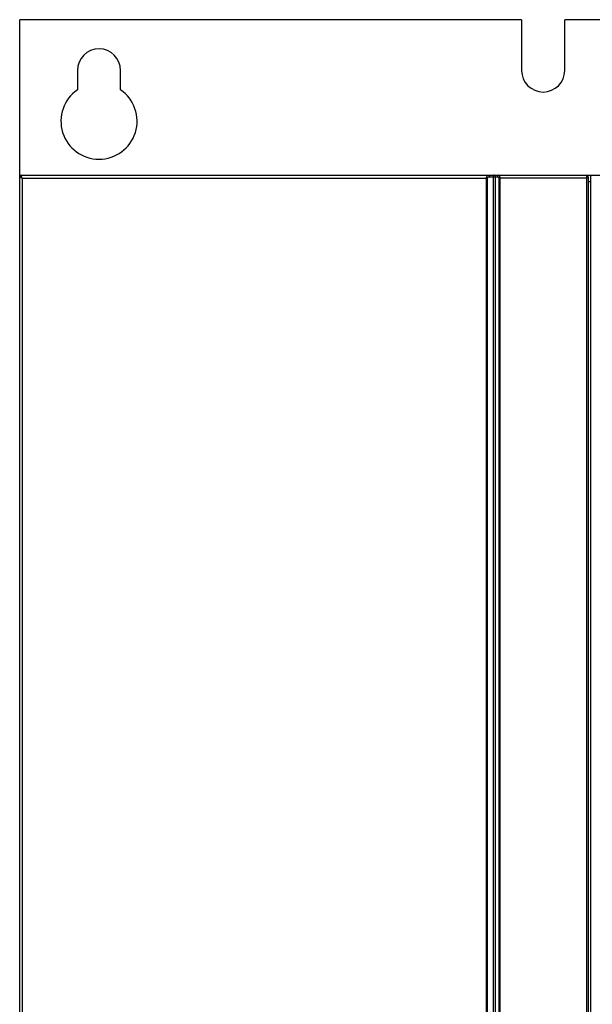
# Model space of a CAD drawing. Extents: x 0 to 420, y 0 to 297.
# Tile 8 of 41: x 48 to 66, y 174 to 205. Entities that reach past the tile are written whole.
import ezdxf

# ---------------------------------------------------------------- set-up
doc = ezdxf.new("R2010")
doc.units = 0
doc.header["$LTSCALE"] = 23.1
doc.layers.get('0').update_dxf_attribs({"linetype": 'CONTINUOUS'})

msp = doc.modelspace()

# ---------------------------------------------------------------- linework, layer by layer
at = {"color": 7, "linetype": 'CONTINUOUS'}
for p, q in [((48.148, 199.67), (48.148, 204.6)), ((63.964, 204.6), (48.148, 204.6)), ((63.964, 204.6), (63.964, 203)), ((65.324, 203), (65.324, 204.6)), ((81.144, 204.6), (65.324, 204.6)), ((49.964, 203), (49.964, 202.389)), ((51.324, 202.389), (51.324, 203)), ((48.194, 199.7), (81.137, 199.7)), ((66.149, 129.79), (66.149, 199.7)), ((48.144, 129.75), (48.144, 199.65)), ((66.068, 199.65), (66.068, 129.75)), ((66.068, 199.5), (66.149, 199.5))]:
    msp.add_line(p, q, dxfattribs=at)
at = {"color": 9, "linetype": 'CONTINUOUS'}
for p, q in [((48.181, 199.696), (48.191, 199.698)), ((48.222, 199.6), (48.222, 130.221)), ((48.222, 199.6), (62.894, 199.6)), ((62.858, 130.221), (62.858, 199.6)), ((62.894, 130.221), (62.894, 199.6)), ((62.95, 199.65), (63.201, 199.65)), ((63.065, 199.65), (63.065, 130.221)), ((63.135, 199.65), (63.135, 130.221)), ((63.245, 199.6), (63.245, 130.221)), ((66.068, 199.6), (63.245, 199.6)), ((63.28, 199.6), (63.28, 130.221))]:
    msp.add_line(p, q, dxfattribs=at)
for points in [[(48.144, 199.649), (48.145, 199.66), (48.149, 199.67)], [(48.149, 199.67), (48.154, 199.679), (48.162, 199.686), (48.171, 199.692), (48.181, 199.696)], [(48.222, 199.6), (48.214, 199.616), (48.208, 199.631), (48.202, 199.646), (48.197, 199.659), (48.194, 199.67), (48.192, 199.68), (48.19, 199.688), (48.19, 199.694), (48.191, 199.698)], [(48.191, 199.698), (48.193, 199.7), (48.194, 199.7)], [(62.858, 199.6), (62.859, 199.615), (62.861, 199.629), (62.864, 199.643), (62.869, 199.656), (62.874, 199.668), (62.881, 199.679), (62.89, 199.688), (62.899, 199.695), (62.908, 199.699), (62.918, 199.7)], [(62.918, 199.7), (62.925, 199.699), (62.93, 199.696), (62.936, 199.692), (62.941, 199.686), (62.945, 199.678), (62.948, 199.669), (62.949, 199.66), (62.95, 199.65)], [(63.111, 199.7), (63.103, 199.7), (63.096, 199.698), (63.09, 199.695), (63.085, 199.691), (63.08, 199.687), (63.076, 199.682), (63.072, 199.677), (63.069, 199.672), (63.067, 199.666), (63.066, 199.661), (63.065, 199.655), (63.065, 199.65)], [(63.111, 199.7), (63.115, 199.7), (63.119, 199.698), (63.122, 199.695), (63.125, 199.691), (63.128, 199.687), (63.13, 199.682), (63.132, 199.677), (63.133, 199.672), (63.134, 199.666), (63.135, 199.661), (63.135, 199.655), (63.135, 199.65)], [(63.24, 199.7), (63.233, 199.699), (63.225, 199.696), (63.219, 199.692), (63.213, 199.686), (63.208, 199.678), (63.204, 199.669), (63.202, 199.66), (63.201, 199.65)], [(63.24, 199.7), (63.247, 199.699), (63.253, 199.695), (63.259, 199.688), (63.264, 199.679), (63.269, 199.669), (63.273, 199.657), (63.276, 199.643), (63.278, 199.629), (63.279, 199.615), (63.28, 199.6)], [(66.018, 199.7), (66.017, 199.699), (66.017, 199.695), (66.016, 199.689), (66.016, 199.681), (66.016, 199.671), (66.015, 199.659), (66.015, 199.646), (66.015, 199.631), (66.015, 199.616), (66.015, 130.221)], [(48.222, 199.6), (48.207, 199.608), (48.193, 199.616), (48.18, 199.623), (48.169, 199.629), (48.16, 199.635), (48.153, 199.64), (48.148, 199.644), (48.145, 199.647), (48.144, 199.649)], [(62.894, 199.6), (62.895, 199.608), (62.897, 199.615), (62.9, 199.622), (62.904, 199.628), (62.909, 199.634), (62.916, 199.64), (62.923, 199.644), (62.932, 199.647), (62.941, 199.65), (62.95, 199.65)], [(63.201, 199.65), (63.209, 199.65), (63.216, 199.648), (63.222, 199.644), (63.228, 199.64), (63.233, 199.634), (63.238, 199.628), (63.241, 199.622), (63.243, 199.615), (63.245, 199.608), (63.245, 199.6)]]:
    msp.add_lwpolyline(points, dxfattribs=at)
at = {"color": 7, "linetype": 'CONTINUOUS'}
for centre, radius, start, end in [((50.644, 203), 0.68, 0, 180), ((64.644, 203), 0.68, 180, 360), ((50.644, 201.4), 1.2, 124.5181, 55.4819), ((48.194, 199.65), 0.05, 90, 180), ((66.018, 199.65), 0.05, 360, 90)]:
    msp.add_arc(centre, radius, start, end, dxfattribs=at)

doc.saveas('drawing.dxf')
